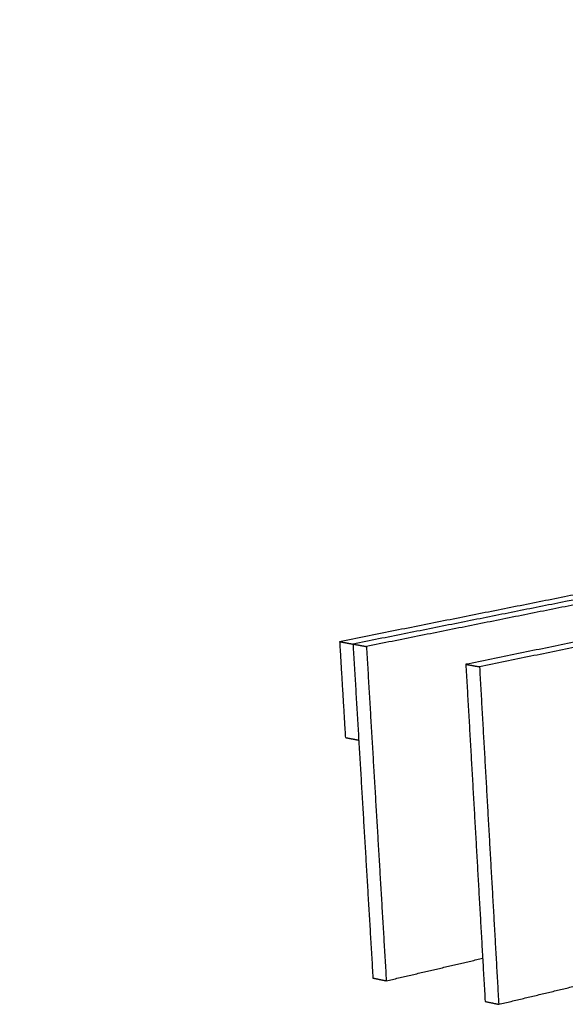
# Model space of a CAD drawing. Header units: millimetres. Extents: x 2538 to 24562, y 4449 to 23795.
# Tile 38 of 256: x 5844 to 6080, y 11755 to 12181. Entities that reach past the tile are written whole.
import ezdxf
from ezdxf import colors
from ezdxf.entities.mleader import LeaderData, LeaderLine
from ezdxf.math import Vec2, Vec3

# ---------------------------------------------------------------- set-up
doc = ezdxf.new("R2010")
doc.units = ezdxf.units.MM
doc.layers.add('HD021_Text', color=2, linetype='Continuous', lineweight=9)
doc.layers.add('Make2D$Visible$Curves', color=7, linetype='Continuous', true_color=0x000000)
doc.styles.add('Arial Narrow', font='ARIALN.TTF')

msp = doc.modelspace()

# ---------------------------------------------------------------- linework, layer by layer
at = {"layer": 'Make2D$Visible$Curves', "color": 7, "lineweight": -3}
for points, weights in [([(6306.91, 11976.74), (6151.15, 11945.7), (5982.86, 11912.17)], [623.134298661, 599.965239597, 576.796180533]), ([(6306.72, 11974.67), (6153.72, 11944.11), (5988.65, 11911.13)], [621.532687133, 598.819864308, 576.107041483]), ([(6312.45, 11973.77), (6159.49, 11943.14), (5994.46, 11910.09)], [620.843548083, 598.130725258, 575.417902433]), ([(6354.88, 11967.15), (6202.24, 11936.01), (6037.45, 11902.38)], [615.789861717, 593.077038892, 570.364216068]), ([(6360.72, 11966.24), (6208.13, 11935.03), (6043.37, 11901.32)], [615.100722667, 592.387899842, 569.675077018]), ([(5982.86, 11912.17), (5985.76, 11911.65), (5988.65, 11911.13)], [576.796180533, 576.451611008, 576.107041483]), ([(5982.86, 11912.17), (5984.11, 11891.42), (5985.35, 11870.72)], [576.796180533, 577.405456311, 578.014732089]), ([(5988.65, 11911.13), (5991.55, 11910.61), (5994.46, 11910.09)], [576.107041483, 575.762471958, 575.417902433]), ([(5988.65, 11911.13), (5992.98, 11838.69), (5997.27, 11766.78)], [576.107041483, 578.237376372, 580.36771126]), ([(5994.46, 11910.09), (5998.77, 11837.57), (6003.05, 11765.58)], [575.417902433, 577.548237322, 579.67857221]), ([(6037.45, 11902.38), (6040.41, 11901.85), (6043.37, 11901.32)], [570.364216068, 570.019646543, 569.675077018]), ([(6037.45, 11902.38), (6041.64, 11829.25), (6045.79, 11756.65)], [570.364216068, 572.494550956, 574.624885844]), ([(6043.37, 11901.32), (6047.54, 11828.1), (6051.68, 11755.42)], [569.675077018, 571.805411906, 573.935746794]), ([(5985.35, 11870.72), (5988.24, 11870.18), (5991.13, 11869.63)], [578.014732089, 577.670162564, 577.325593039]), ([(6003.05, 11765.58), (6023.99, 11770.48), (6044.73, 11775.33)], [579.67857221, 582.490748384, 585.302924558]), ([(5997.27, 11766.78), (6000.16, 11766.18), (6003.05, 11765.58)], [580.36771126, 580.023141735, 579.67857221]), ([(6051.68, 11755.42), (6073.07, 11760.53), (6094.24, 11765.59)], [573.935746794, 576.811832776, 579.687918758]), ([(6045.79, 11756.65), (6048.74, 11756.04), (6051.68, 11755.42)], [574.624885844, 574.280316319, 573.935746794])]:
    msp.add_rational_spline(points, weights, degree=2, dxfattribs=at)

# ---------------------------------------------------------------- leaders
at = {"layer": 'HD021_Text'}
ml = msp.add_multileader_mtext('Standard', dxfattribs=at)
ml.set_content('TAPA POSTERIOR (OPCIONAL)', color=5, style='Arial Narrow')
ml.set_leader_properties(color=5, linetype='ByLayer', lineweight=15)
ml.build(insert=Vec2(0, 0))
ml.multileader.update_dxf_attribs({"text_left_attachment_type": 6, "text_right_attachment_type": 6, "dogleg_length": 0.1, "arrow_head_size": 10, "scale": 5})
ctx = ml.context
ctx.base_point, ctx.scale, ctx.char_height, ctx.arrow_head_size, ctx.landing_gap_size, ctx.plane_origin = Vec3(7099.18, 12166.93), 5, 10, 10, 15, Vec3(7170.66, 12140.29)
ctx.left_attachment, ctx.right_attachment, ctx.text_align_type = 6, 6, 2
notes = []
notes.append((ctx, [(1, (1, 1, 0), (7089.88, 12166.93), (1, 0), 9.29, [(1, [(7050.39, 12123.82)], 0, [])])]))
ctx.mtext.insert, ctx.mtext.width, ctx.mtext.alignment, ctx.mtext.flow_direction = Vec3(7283.78, 12179.87), 287.8579, 3, 5
for ctx, leaders in notes:
    for number, flags, end, landing, length, lines in leaders:
        leader = LeaderData()
        leader.index, (leader.has_last_leader_line, leader.has_dogleg_vector, leader.attachment_direction) = number, flags
        leader.last_leader_point, leader.dogleg_vector, leader.dogleg_length = Vec3(end), Vec3(landing), length
        for number, points, colour, breaks in lines:
            line = LeaderLine()
            line.index, line.vertices, line.color, line.breaks = number, Vec3.list(points), colors.encode_raw_color(colour), breaks
            leader.lines.append(line)
        ctx.leaders.append(leader)

doc.saveas('drawing.dxf')
